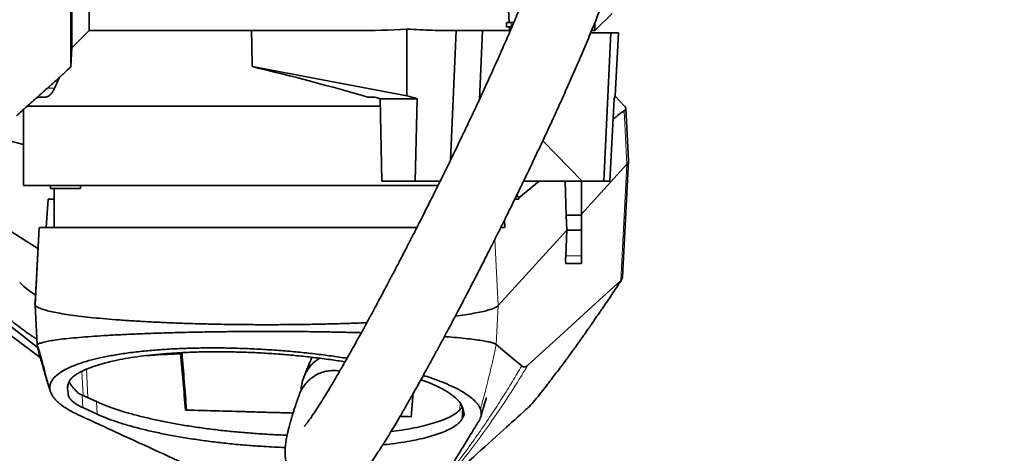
# Model space of a CAD drawing. Header units: millimetres. Extents: x 0 to 14900, y 0 to 10500.
# Tile 42 of 58: x 11061 to 11718, y 5412 to 5702. Entities that reach past the tile are written whole.
import ezdxf

# ---------------------------------------------------------------- set-up
doc = ezdxf.new("R2010")
doc.units = ezdxf.units.MM
doc.header["$LTSCALE"] = 25
doc.styles.add('SLDTEXTSTYLE0', font='TXT', dxfattribs={"width": 0.605})
doc.dimstyles.new('SLDDIMSTYLE1', dxfattribs={"dimtxt": 87.5, "dimasz": 87.5, "dimexe": 0, "dimexo": 0.0625, "dimgap": 21.875, "dimtad": 1, "dimdec": 4, "dimlfac": 25, "dimzin": 12, "dimdsep": 46, "dimtxsty": 'SLDTEXTSTYLE0', "dimsah": 1, "dimcen": 0.09, "dimadec": 1, "dimazin": 3, "dimtfac": 1, "dimtofl": 0, "dimtmove": 0, "dimatfit": 3, "dimfxl": 1, "dimfrac": 2, "dimtolj": 1, "dimtzin": 12, "dimarcsym": 0})

# ---------------------------------------------------------------- blocks, each defined once
blk = doc.blocks.new('_D_7')
at = {"color": 7, "linetype": 'Continuous', "lineweight": 0}
for p, q in [((12304.64, 5821.78), (14452.32, 5821.78)), ((7705.47, 5257.43), (7413.73, 5205.99))]:
    blk.add_line(p, q, dxfattribs=at)
at = {"color": 7, "linetype": 'Continuous', "lineweight": 18}
blk.add_arc((10906.09, 5821.78), 3508.73, 190, 0, dxfattribs=at)
for points in [[(14414.82, 5821.78), (14401.23, 5734.45), (14426.23, 5734.14)], [(7450.66, 5212.5), (7454.65, 5124.2), (7479.21, 5128.85)]]:
    blk.add_solid(points, dxfattribs=at)
at = {"color": 7, "linetype": 'Continuous', "lineweight": 18, "insert": (11078.22, 2427.93), "char_height": 87.5, "attachment_point": 1, "rotation": 5, "style": 'SLDTEXTSTYLE0'}
blk.add_mtext('170°', dxfattribs=at)

msp = doc.modelspace()

# ---------------------------------------------------------------- linework, layer by layer
at = {"color": 7, "linetype": 'Continuous', "lineweight": 35}
for p, q in [((11107.5902605, 5694.2846161), (11107.5902605, 5755.3451282)), ((11095.9818916, 5734.2107894), (11095.9818916, 5682.6762472)), ((11386.1100254, 5732.0697528), (11387.8020177, 5699.7846161)), ((11445.0902605, 5694.2846161), (11456.5862216, 5705.7805772)), ((11386.0902605, 5696.7846161), (11386.0902605, 5699.7846161)), ((11386.0902605, 5699.7846161), (11387.8020177, 5699.7846161)), ((11387.8020177, 5699.7846161), (11390.9415371, 5699.7846161)), ((11445.0902605, 5694.2846161), (11445.0902605, 5699.8309401)), ((11095.9818916, 5682.6762472), (11107.5902605, 5694.2846161)), ((11107.5902605, 5694.2846161), (11286.0594492, 5694.2846161)), ((11319.475076, 5695.2921341), (11319.5195518, 5650.8098764)), ((11352.4843499, 5694.2942561), (11348.5747158, 5607.5868812)), ((11349.9136587, 5694.2846161), (11388.0902605, 5694.2846161)), ((11370.1372886, 5694.2846161), (11367.9739484, 5648.3057651)), ((11389.0902605, 5696.7846161), (11386.0902605, 5696.7846161)), ((11388.0902605, 5694.2846161), (11387.959241, 5696.7846161)), ((11388.6052013, 5694.2846161), (11388.0902605, 5694.2846161)), ((11389.6671721, 5696.7846161), (11389.0902605, 5696.7846161)), ((11442.2049392, 5692.7846161), (11455.6586228, 5692.7846161)), ((11442.8270753, 5694.2846161), (11445.0902605, 5694.2846161)), ((11455.6586228, 5692.7846161), (11451.0160729, 5593.7846161)), ((11460.8560317, 5692.7846161), (11455.6586228, 5692.7846161)), ((11458.5976271, 5650.7722184), (11460.8560317, 5692.7846161)), ((11095.332476, 5670.2846581), (11095.9818916, 5682.6762472)), ((11319.5195518, 5650.8098764), (11216.2428787, 5670.2346932)), ((11072.8136428, 5649.7846161), (11077.8189487, 5649.7846161)), ((11293.5329822, 5649.7846161), (11298.2490105, 5649.7846161)), ((11301.6571543, 5648.7846161), (11326.3487299, 5648.7846161)), ((11302.8980715, 5593.7846161), (11301.6571543, 5648.7846161)), ((11325.1078127, 5593.7846161), (11326.3487299, 5648.7846161)), ((11455.0313861, 5593.7846161), (11457.9005438, 5648.7846161)), ((11465.034848, 5643.6839322), (11458.405192, 5650.822872)), ((11063.5902605, 5641.6135962), (11063.5902605, 5590.7846161)), ((11301.769965, 5643.7846161), (11065.8726092, 5643.7846161)), ((11467.4889979, 5607.4606032), (11465.6470354, 5642.4660055)), ((11054.3200049, 5620.757816), (11063.5902605, 5618.1224057)), ((11410.2173889, 5620.5823224), (11436.5484759, 5593.7846161)), ((11463.4129798, 5529.7543353), (11467.4937223, 5607.3075092)), ((11436.0902605, 5571.6520476), (11466.4635575, 5605.0272146)), ((11325.1078127, 5593.7846161), (11302.8980715, 5593.7846161)), ((11341.8777888, 5593.7846161), (11325.1078127, 5593.7846161)), ((11394.1944654, 5582.594824), (11407.7748584, 5593.7846161)), ((11398.0122999, 5593.7846161), (11436.5484759, 5593.7846161)), ((11425.9627427, 5571.0189911), (11425.1711913, 5593.4668752)), ((11436.0902605, 5593.7846161), (11436.0902605, 5593.4668752)), ((11436.0902605, 5593.4668752), (11436.0902605, 5571.0189911)), ((11436.5484759, 5593.7846161), (11451.0160729, 5593.7846161)), ((11455.0313861, 5593.7846161), (11451.0160729, 5593.7846161)), ((11082.778055, 5590.7846161), (11063.5902605, 5590.7846161)), ((11081.5972677, 5590.7846161), (11081.5972677, 5588.7846161)), ((11101.5972677, 5588.7846161), (11081.5972677, 5588.7846161)), ((11340.4248474, 5590.7846161), (11082.778055, 5590.7846161)), ((11084.0902605, 5588.7846161), (11084.0902605, 5562.7846161)), ((11101.5972677, 5588.7846161), (11101.5972677, 5590.7846161)), ((11080.0232173, 5581.7846161), (11078.8009424, 5562.7846161)), ((11080.0232173, 5581.7846161), (11084.0902605, 5581.7846161)), ((11391.6146658, 5581.7846161), (11394.2283321, 5581.7846161)), ((11392.8419017, 5584.2981724), (11394.1944629, 5582.594822)), ((11384.963639, 5562.7846161), (11384.7864686, 5567.9280463)), ((11426.4135753, 5561.0189911), (11425.9627427, 5571.0189911)), ((11436.0902605, 5571.0189911), (11425.9627427, 5571.0189911)), ((11436.0902605, 5571.0189911), (11436.0902605, 5561.0189911)), ((11074.096258, 5562.7911743), (11071.374191, 5510.9507446)), ((11071.3888846, 5512.6486322), (11074.0227117, 5562.7846926)), ((11380.5747428, 5510.6497906), (11426.4135753, 5561.0189911)), ((11382.2308638, 5562.7846161), (11384.963639, 5562.7846161)), ((11425.5809778, 5543.9356959), (11426.4135753, 5561.0189911)), ((11436.0902605, 5561.0189911), (11426.4135753, 5561.0189911)), ((11436.0902605, 5561.0189911), (11436.0902605, 5543.9356959)), ((11436.0902605, 5543.9356959), (11436.0902605, 5538.7846161)), ((11436.0902605, 5538.7846161), (11425.7274846, 5538.7846161)), ((11071.4129241, 5510.8969545), (11072.8042152, 5484.4093195)), ((11450.011182, 5508.6617256), (11451.9377155, 5511.5591375)), ((11048.7517157, 5501.8119927), (11072.7889894, 5482.7752401)), ((11048.0902085, 5496.0168488), (11074.8808787, 5475.9644813)), ((11168.5794256, 5478.4178003), (11168.6410361, 5479.1357493)), ((11168.5794269, 5478.4178124), (11169.4649431, 5478.8226032)), ((11080.1063546, 5457.996751), (11080.1551316, 5457.8428253)), ((11333.5234516, 5459.3655464), (11328.8550774, 5461.0192391)), ((11082.1104093, 5451.9385156), (11082.16899, 5451.7689583)), ((11102.9205117, 5450.8538876), (11100.2213759, 5452.2027748)), ((11112.4299379, 5446.4745224), (11102.9205117, 5450.8538876)), ((11323.8397024, 5452.0677106), (11322.4667326, 5436.3471025)), ((11103.3609151, 5442.4556765), (11112.8115317, 5438.1033947)), ((11401.0807027, 5442.9735458), (11402.0568342, 5444.0482659)), ((11171.7886043, 5440.8451445), (11172.4696629, 5440.8442634)), ((11322.4667326, 5436.3471025), (11314.9601178, 5436.600485)), ((11356.1851378, 5434.6243274), (11356.9799532, 5435.8814987))]:
    msp.add_line(p, q, dxfattribs=at)
at = {"color": 8, "linetype": 'Continuous', "lineweight": 18}
for p, q in [((11389.0902605, 5699.7846161), (11389.0902605, 5696.7846161)), ((11079.6641712, 5655.8572267), (11084.4475176, 5655.8572267)), ((11466.4635575, 5605.0272146), (11464.597571, 5640.6205106)), ((11462.3891455, 5527.3680503), (11466.4635575, 5605.0272146)), ((11436.0902605, 5593.4668752), (11425.1711913, 5593.4668752)), ((11380.574743, 5510.6497907), (11378.2577954, 5554.8469092)), ((11436.0902605, 5543.9356959), (11425.5809778, 5543.9356959)), ((11450.7099173, 5509.6562046), (11462.3891455, 5527.3680503)), ((11451.9377155, 5511.5591375), (11462.5536126, 5527.524926)), ((11379.2069711, 5484.5797689), (11380.5747428, 5510.6497906)), ((11072.8748541, 5484.3460818), (11072.871409, 5484.4116989)), ((11106.6052791, 5449.1569459), (11105.7403808, 5468.1951619)), ((11103.3917729, 5450.6368582), (11102.548263, 5466.7226971)), ((11093.2176974, 5457.3627037), (11093.5458974, 5451.1041393)), ((11103.3609151, 5442.4556765), (11102.9205117, 5450.8538876)), ((11112.8115317, 5438.1033947), (11112.4299379, 5446.4745224)), ((11355.1680038, 5445.4611549), (11354.9043057, 5440.9230733)), ((11356.1851378, 5434.6243274), (11356.5999588, 5442.5765378)), ((11357.2279417, 5440.571047), (11356.9799532, 5435.8814987))]:
    msp.add_line(p, q, dxfattribs=at)
at = {"color": 7, "linetype": 'Continuous', "lineweight": 35, "flags": 128}
for points in [[(11216.2428787, 5670.2346932), (11216.0481857, 5684.8298223), (11215.92186, 5694.2846161)], [(11053.6855877, 5561.2744341), (11064.1204382, 5554.6254858), (11073.2872333, 5548.7845373)], [(11400.3096079, 5470.7252661), (11424.2020349, 5492.5252847), (11443.2955945, 5509.9467485), (11462.3891455, 5527.3680503)], [(11379.2069711, 5484.579769), (11384.8960958, 5479.8211863), (11390.5409217, 5475.1020238), (11396.1856449, 5470.3812543)]]:
    msp.add_lwpolyline(points, dxfattribs=at)
at = {"color": 7, "linetype": 'Continuous', "lineweight": 18}
for radius in [3200, 1067]:
    msp.add_arc((10906.0902605, 5821.7846161), radius, 190, 170, dxfattribs=at)
at = {"color": 7, "linetype": 'Continuous', "lineweight": 35}
for centre, major_axis, ratio, start_param, end_param in [((11270.5383815, 5821.7846161), (267.7211703, -9.5443731), 0.4749055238, 4.7873168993, 4.913114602), ((11224.0052261, 5649.4035972), (164.4426199, -40.2773332), 0.1088970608, 1.1610859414, 1.6446671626), ((11226.0902605, 5567.2895854), (0, 190.9197555), 0.8374614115, 1.0424020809, 1.0884040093), ((11228.3154619, 5648.1240237), (175.497327, -42.9849897), 0.1088970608, 1.1664848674, 1.1877493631), ((11223.1379718, 5649.6610578), (232.8412946, -57.030388), 0.1088970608, 1.1383987, 1.1708495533), ((11226.4037647, 5649.6610578), (232.8992772, 6.4403518), 0.2665520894, 6.1657688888, 6.1976162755), ((11228.5958509, 5584.4087529), (-141.9949519, 142.6741424), 0.7601357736, 4.1171616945, 4.1209355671), ((11425.7134905, 5592.7846161), (-0.2725001, 5.9999546), 0.0856380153, 1.3994588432, 1.4529505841), ((11226.0902605, 8961.3406792), (-248.2312782, 5546.5276411), 0.0038327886, 4.057027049, 4.0572112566), ((11426.0854289, 5544.7846161), (0.3600348, 5.9999374), 0.0761305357, 1.7173276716, 3.1461609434), ((11229.5082059, 4297.1964141), (-130.7667038, 1909.878231), 0.0138278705, 5.3534521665, 5.3785184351), ((11229.5082059, 6253.171596), (131.1816432, 1276.6558263), 0.0190063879, 4.0626359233, 4.0629907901), ((11229.5082059, 5438.5262443), (133.4068762, -3.8455683), 0.0055832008, 1.4648769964, 2.0127416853), ((11229.5082059, 5438.5262443), (133.4068762, -3.8455683), 0.0055832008, 0.7995679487, 0.8749375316)]:
    msp.add_ellipse(centre, major_axis=major_axis, ratio=ratio, start_param=start_param, end_param=end_param, dxfattribs=at)
for points, knots in [([(11095.332476, 5670.2846581), (11095.3324559, 5670.3843716), (11095.3324157, 5670.5844922), (11095.3325259, 5672.2242092), (11095.3324434, 5674.8720009), (11095.3324656, 5678.5988845), (11095.3325238, 5683.3070332), (11095.3324106, 5688.965374), (11095.3325096, 5695.6436664), (11095.3324841, 5703.2196856), (11095.3324252, 5711.5832612), (11095.3325331, 5720.7002093), (11095.3324366, 5730.6482618), (11095.3324708, 5741.2324665), (11095.332519, 5752.3063563), (11095.3324075, 5763.8309376), (11095.3325135, 5775.9094949), (11095.3324948, 5786.9362487), (11095.3324313, 5796.6481453), (11095.3324744, 5804.9437954), (11095.3325064, 5813.3338066), (11095.3324837, 5818.9647705), (11095.3324724, 5821.7846155)], [0, 0, 0, 0, 0.0527197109, 0.1058061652, 0.1600460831, 0.2146846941, 0.2673976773, 0.3204752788, 0.3747060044, 0.4293350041, 0.4821035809, 0.53523987, 0.5895329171, 0.6442259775, 0.6969391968, 0.7500170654, 0.8042481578, 0.8588774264, 0.8938872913, 0.9290039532, 0.9644469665, 1, 1, 1, 1]), ([(11403.3834319, 5730.4671113), (11402.9706493, 5729.3730599), (11401.1362427, 5724.5110931), (11397.6788267, 5715.9305626), (11393.0679973, 5704.7295436), (11388.3428426, 5693.6232218), (11383.1990565, 5681.8116593), (11377.7095371, 5669.4987096), (11371.9638542, 5656.8817995), (11366.4666478, 5645.0225263), (11361.2838762, 5634.0064991), (11356.4668007, 5623.8956745), (11352.0542478, 5614.733446), (11348.0624734, 5606.5215197), (11343.7872027, 5597.7963279), (11339.1891575, 5588.4968814), (11334.2452983, 5578.5980244), (11329.6445464, 5569.4699876), (11326.0539613, 5562.4052734), (11323.3921368, 5557.1980024), (11321.5752233, 5553.6559972), (11319.8679056, 5550.3385877), (11318.2975812, 5547.2967792), (11316.884909, 5544.5680409), (11315.5183685, 5541.9349657), (11313.9646444, 5538.9488222), (11312.0410595, 5535.2638257), (11309.6986888, 5530.7950584), (11306.9898014, 5525.6523864), (11303.9276417, 5519.8723128), (11299.8211132, 5512.1721094), (11294.9100965, 5503.0541306), (11289.4583479, 5493.0646997), (11284.3802093, 5483.8877343), (11279.6890828, 5475.534479), (11275.3870843, 5467.9949204), (11271.4770703, 5461.260197), (11267.7940082, 5455.0371793), (11264.4003175, 5449.4351158), (11261.3164585, 5444.4925243), (11259.225236, 5441.2558541), (11257.8626831, 5439.2007638), (11257.0083214, 5437.9310343), (11256.0888391, 5436.588558), (11255.1096769, 5435.1910953), (11254.1908021, 5433.916633), (11253.4308525, 5432.8943492), (11252.8672107, 5432.1573173), (11252.4396044, 5431.6117957), (11252.0695114, 5431.14984), (11251.7124867, 5430.7168781), (11251.4047746, 5430.3516167), (11251.1325081, 5430.053266), (11251.1716217, 5430.0847165), (11251.1845594, 5430.0951195)], [0, 0, 0, 0, 0.0082048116, 0.0364621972, 0.0651221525, 0.0938184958, 0.1222230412, 0.1571678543, 0.1907566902, 0.2226342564, 0.2525160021, 0.2801785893, 0.3054510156, 0.3282055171, 0.3485618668, 0.3786640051, 0.4069045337, 0.4332075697, 0.4575214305, 0.4685530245, 0.4789886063, 0.4888217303, 0.4980146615, 0.506135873, 0.5132882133, 0.5217295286, 0.5331696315, 0.546845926, 0.5627281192, 0.5807750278, 0.6009322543, 0.6357234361, 0.6689931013, 0.7005973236, 0.7305398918, 0.7588404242, 0.7855325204, 0.8105445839, 0.837530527, 0.8622950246, 0.8856903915, 0.8934960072, 0.9017071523, 0.9115273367, 0.9230026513, 0.9352438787, 0.9454619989, 0.9537492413, 0.9603271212, 0.9670796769, 0.9755278, 0.9847956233, 0.9949708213, 1, 1, 1, 1]), ([(11247.3551288, 5450.2121704), (11247.2377068, 5449.8805575), (11246.6700301, 5448.277375), (11245.7622491, 5445.5667472), (11244.6860096, 5442.2807711), (11243.8696553, 5439.6952174), (11243.263122, 5437.7238363), (11242.8270864, 5436.27656), (11242.4798512, 5435.1024264), (11242.1973754, 5434.1319696), (11241.8586049, 5432.9511142), (11241.4340095, 5431.4356812), (11240.8903288, 5429.4185289), (11240.2976913, 5427.0980223), (11239.6467478, 5424.3009687), (11239.148694, 5421.8166295), (11238.7858164, 5419.6241425), (11238.5424169, 5417.8096269), (11238.3633829, 5415.976781), (11238.2632034, 5414.1782977), (11238.2433127, 5412.5354624), (11238.288722, 5411.0676185), (11238.3854957, 5409.6840737), (11238.5784674, 5407.9940714), (11238.9448713, 5405.9177373), (11239.5310179, 5403.6527267), (11240.280625, 5401.5198661), (11241.0858334, 5399.6877653), (11242.0183645, 5397.9106814), (11243.2159856, 5395.9933842), (11244.811828, 5393.8967411), (11247.0023647, 5391.5841147), (11249.7402183, 5389.347478), (11253.2256764, 5387.2840776), (11256.9071651, 5385.8266626), (11260.5308729, 5384.9824604), (11263.8611585, 5384.6779919), (11266.8031635, 5384.7531956), (11269.7151028, 5385.1338315), (11272.9076922, 5385.9250568), (11276.0329471, 5387.123938), (11279.0315177, 5388.6885929), (11281.5889136, 5390.3901869), (11283.5044412, 5391.9173397), (11284.9512924, 5393.1960954), (11286.469117, 5394.6579547), (11288.0178888, 5396.2844099), (11289.5764541, 5398.0474065), (11291.0749668, 5399.8547832), (11292.3357645, 5401.4534927), (11293.2991452, 5402.7163393), (11294.0366384, 5403.7037401), (11294.7560648, 5404.6833076), (11295.5939771, 5405.8441221), (11296.7968577, 5407.5438714), (11298.2611572, 5409.6685365), (11299.8350488, 5412.0163973), (11301.190252, 5414.0797053), (11302.3961372, 5415.9441338), (11303.5732559, 5417.7885377), (11305.2242379, 5420.4078147), (11307.5125197, 5424.1041013), (11310.6248835, 5429.2438396), (11314.2129748, 5435.2941064), (11318.2415602, 5442.2195785), (11322.6543339, 5449.9392213), (11327.4174401, 5458.4046884), (11331.9018338, 5466.491786), (11336.0176701, 5473.9987199), (11339.6879563, 5480.7515175), (11343.4223012, 5487.6807293), (11347.048005, 5494.4628871), (11350.383735, 5500.7479508), (11353.2781399, 5506.2356061), (11355.7304698, 5510.9092301), (11357.7449644, 5514.7646156), (11359.3980753, 5517.9392685), (11360.8769023, 5520.7870363), (11362.574454, 5524.0645199), (11364.6259737, 5528.0392555), (11366.963131, 5532.5867808), (11369.3132938, 5537.1793795), (11371.6733007, 5541.8109704), (11374.0330068, 5546.46208), (11376.5609324, 5551.4665676), (11379.3917626, 5557.0976265), (11382.7004548, 5563.7171333), (11386.4817009, 5571.3332655), (11390.6389941, 5579.7727335), (11395.1420889, 5588.9949533), (11399.9552935, 5598.9496071), (11405.1225784, 5609.7577345), (11410.6074989, 5621.3806932), (11416.3632301, 5633.7620434), (11422.0323733, 5646.172134), (11427.5421881, 5658.4657244), (11432.8220058, 5670.4960117), (11438.0910172, 5682.7950561), (11443.2608975, 5695.2752647), (11447.3527049, 5705.4194127), (11449.6234044, 5711.4318996), (11450.2934522, 5713.2060901)], [0, 0, 0, 0, 0.0042899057, 0.0207395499, 0.0351680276, 0.0475376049, 0.0554763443, 0.0622320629, 0.0678025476, 0.0722253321, 0.0764239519, 0.0851653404, 0.0945589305, 0.1067371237, 0.120282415, 0.1351896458, 0.1438035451, 0.1522019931, 0.1603951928, 0.1683045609, 0.1752277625, 0.1810152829, 0.1856905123, 0.1904391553, 0.1960281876, 0.2023596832, 0.2080565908, 0.2126868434, 0.2164587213, 0.2207925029, 0.2259092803, 0.231616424, 0.2390624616, 0.2465530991, 0.2539482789, 0.2609972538, 0.267505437, 0.2734115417, 0.2798839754, 0.2873513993, 0.2958067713, 0.3027839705, 0.3099999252, 0.3171271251, 0.3244870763, 0.3325843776, 0.3414289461, 0.351031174, 0.3602347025, 0.3679122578, 0.3728788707, 0.3769096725, 0.3808706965, 0.3857943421, 0.3916902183, 0.4017034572, 0.410311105, 0.4170747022, 0.4230725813, 0.4290107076, 0.434983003, 0.4477668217, 0.4622177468, 0.4784146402, 0.4959555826, 0.5144178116, 0.5338264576, 0.5541963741, 0.5680262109, 0.5822658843, 0.5969112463, 0.6110600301, 0.623684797, 0.6347442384, 0.6437104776, 0.6512391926, 0.6573168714, 0.6621987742, 0.6677673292, 0.6762742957, 0.6850711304, 0.6937771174, 0.7023885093, 0.7112607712, 0.7199372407, 0.7303733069, 0.7425588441, 0.7564751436, 0.7720916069, 0.7884055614, 0.8061470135, 0.8252404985, 0.845586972, 0.8670597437, 0.8894997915, 0.9093566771, 0.9296373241, 0.950187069, 0.9708359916, 0.991394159, 1, 1, 1, 1]), ([(11349.9136587, 5694.3046753), (11348.1374839, 5694.3052533), (11343.7268366, 5694.3066886), (11336.4594978, 5694.5058562), (11328.1498668, 5694.8348543), (11322.43734, 5695.1291242), (11319.5282414, 5695.2892084), (11319.475076, 5695.2921341)], [0, 0, 0, 0, 0.1819689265, 0.4518703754, 0.7231808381, 0.9949409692, 1, 1, 1, 1]), ([(11058.9378578, 5637.4741658), (11061.2702466, 5639.5525657), (11065.939242, 5643.7131239), (11072.795308, 5649.7666511), (11079.2950101, 5655.5163991), (11085.2319169, 5660.8313491), (11090.5995326, 5665.7249443), (11093.9163479, 5668.9226327), (11095.4906136, 5670.4403571)], [0, 0, 0, 0, 0.1903876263, 0.3811195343, 0.5573846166, 0.7192356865, 0.866740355, 1, 1, 1, 1]), ([(11084.4475176, 5655.8572267), (11084.273536, 5655.4815089), (11083.9242095, 5654.7271291), (11083.3369253, 5653.7184602), (11082.7083606, 5652.8022881), (11081.8336271, 5651.7457853), (11080.9153092, 5650.923524), (11079.9789029, 5650.3408716), (11079.2518297, 5650.0200231), (11078.5280478, 5649.8190541), (11078.0492034, 5649.7993308), (11077.8189487, 5649.7898467)], [0, 0, 0, 0, 0.0979054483, 0.1965780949, 0.2975303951, 0.399211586, 0.5960528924, 0.6957614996, 0.7967011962, 0.9022427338, 1, 1, 1, 1]), ([(11457.1743796, 5634.8644921), (11457.3064351, 5634.9867811), (11458.6007181, 5636.1853421), (11461.0605478, 5638.3960657), (11463.4186247, 5639.8785979), (11464.5976068, 5640.6198286)], [0, 0, 0, 0, 0.0537597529, 0.5269024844, 1, 1, 1, 1]), ([(11464.5964168, 5640.6211422), (11464.921411, 5640.8799339), (11465.572178, 5641.3981373), (11465.7071239, 5642.5174076), (11465.5282753, 5643.2171063), (11465.1024286, 5643.5899705), (11465.0155383, 5643.6660501)], [0, 0, 0, 0, 0.3095736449, 0.619889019, 0.9224417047, 1, 1, 1, 1]), ([(11466.4624297, 5605.0272228), (11466.7437138, 5605.4049976), (11467.3062857, 5606.1605519), (11467.6106376, 5606.9775794), (11467.4594422, 5607.4152887), (11467.4389905, 5607.4744961)], [0, 0, 0, 0, 0.4637271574, 0.9274601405, 1, 1, 1, 1]), ([(11074.2398246, 5562.7846161), (11074.4327392, 5562.7846161), (11074.9293242, 5562.7846161), (11077.2147566, 5562.7846161), (11080.7967416, 5562.7846161), (11085.4436032, 5562.7846161), (11090.9232888, 5562.7846161), (11097.4466073, 5562.7846161), (11104.2814066, 5562.7846161), (11111.1068324, 5562.7846161), (11117.6374, 5562.7846161), (11125.0685256, 5562.7846161), (11133.4488089, 5562.7846161), (11143.1572129, 5562.7846161), (11153.740292, 5562.7846161), (11165.2402817, 5562.7846161), (11177.299467, 5562.7846161), (11189.6734802, 5562.7846161), (11202.230239, 5562.7846161), (11214.8593401, 5562.7846161), (11227.7076117, 5562.7846161), (11240.5013822, 5562.7846161), (11253.1301255, 5562.7846161), (11265.4937618, 5562.7846161), (11277.7129724, 5562.7846161), (11289.5397059, 5562.7846161), (11300.8899466, 5562.7846161), (11311.6351808, 5562.7846161), (11320.1404541, 5562.7846161), (11324.7716488, 5562.7846161), (11326.2411526, 5562.7846161)], [0, 0, 0, 0, 0.0268823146, 0.0691982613, 0.1118813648, 0.1498736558, 0.1878658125, 0.2264088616, 0.2655181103, 0.2937223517, 0.3222110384, 0.3506995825, 0.3845497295, 0.4184000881, 0.455890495, 0.4933800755, 0.5314147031, 0.5700150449, 0.6070977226, 0.644438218, 0.6821827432, 0.7204845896, 0.7574436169, 0.7946579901, 0.832268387, 0.8704250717, 0.907474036, 0.9447794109, 0.9824781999, 1, 1, 1, 1]), ([(11451.9957343, 5511.5185384), (11453.9529911, 5514.4070895), (11457.5985614, 5519.7872809), (11461.1053516, 5525.237747), (11462.7293942, 5527.7619324)], [0, 0, 0, 0, 0.536886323, 1, 1, 1, 1]), ([(11462.3891455, 5527.3680503), (11462.4041177, 5527.381807), (11462.4340623, 5527.4093204), (11462.4894297, 5527.4616085), (11462.5284964, 5527.5001485), (11462.5536126, 5527.524926)], [0, 0, 0, 0, 0.2631322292, 0.5262644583, 1, 1, 1, 1]), ([(11462.5536126, 5527.524926), (11462.7335884, 5527.7402455), (11463.0937094, 5528.1710869), (11463.3655076, 5528.9197154), (11463.385932, 5529.4991636), (11463.3949599, 5529.7552878)], [0, 0, 0, 0, 0.357929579, 0.7161959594, 1, 1, 1, 1]), ([(11031.7560135, 5523.7846869), (11033.2518626, 5522.1134563), (11036.4876325, 5518.4983074), (11041.4310488, 5513.4326014), (11046.343156, 5508.6765557), (11050.7822648, 5504.6416839), (11054.7371427, 5501.2446641), (11058.2020885, 5498.420762), (11061.1709739, 5496.1122761), (11063.7344881, 5494.198911), (11065.825192, 5492.6939293), (11067.4498658, 5491.558287), (11068.8727627, 5490.5845346), (11070.5574853, 5489.4534779), (11071.8929446, 5488.5953898), (11072.678245, 5488.0908017)], [0, 0, 0, 0, 0.1184529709, 0.256233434, 0.3794446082, 0.4887586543, 0.5847086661, 0.6677099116, 0.7380795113, 0.7960520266, 0.8485912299, 0.8844109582, 0.9090362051, 0.9465098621, 1, 1, 1, 1]), ([(11061.1181814, 5526.0022748), (11062.3225197, 5524.8782561), (11064.7324118, 5522.6290844), (11068.3196841, 5519.8751356), (11070.8503079, 5518.2661101), (11071.6570442, 5517.7531696)], [0, 0, 0, 0, 0.4049474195, 0.8103034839, 1, 1, 1, 1]), ([(11071.3915772, 5512.6486172), (11071.2200597, 5512.3605906), (11070.9457248, 5511.8999048), (11071.216903, 5511.4394199), (11071.3185371, 5511.266836)], [0, 0, 0, 0, 0.6252125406, 1, 1, 1, 1]), ([(11071.4818437, 5510.896422), (11071.5076966, 5510.8282822), (11071.671765, 5510.3958513), (11072.9040733, 5509.604339), (11075.2129581, 5508.5305696), (11078.5321258, 5507.4770909), (11082.7383003, 5506.4500115), (11087.8451445, 5505.4562413), (11093.8024196, 5504.5015324), (11100.5706108, 5503.5914675), (11108.1079554, 5502.7315856), (11116.3732322, 5501.9274735), (11125.3231995, 5501.1848654), (11134.8940066, 5500.5076502), (11145.0234654, 5499.8995468), (11155.649904, 5499.3642586), (11166.7113012, 5498.9055244), (11178.1432934, 5498.5271575), (11189.8703135, 5498.2305541), (11201.81906, 5498.0170132), (11213.9168051, 5497.8878301), (11226.0902093, 5497.844346), (11238.2639207, 5497.8877965), (11250.3607438, 5498.0171475), (11262.3128714, 5498.2300505), (11274.0272868, 5498.529038), (11284.2428508, 5498.8578378), (11290.3559351, 5499.1203873), (11292.8085234, 5499.225723)], [0, 0, 0, 0, 0.0075431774, 0.047870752, 0.0881953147, 0.1285132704, 0.1688233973, 0.2091244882, 0.2494156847, 0.2896965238, 0.3299644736, 0.3702194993, 0.4104617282, 0.4506917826, 0.490910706, 0.5311174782, 0.5713135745, 0.6115006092, 0.6516805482, 0.6918556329, 0.7320259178, 0.7721938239, 0.81236173, 0.8525320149, 0.8927070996, 0.9328870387, 0.9730740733, 1, 1, 1, 1]), ([(11351.9159015, 5503.6582242), (11354.0759371, 5503.9388574), (11358.5452335, 5504.5195112), (11364.3249969, 5505.4569285), (11369.4267843, 5506.4466312), (11373.6150575, 5507.4670943), (11376.8840729, 5508.5101367), (11379.3126122, 5509.5724197), (11380.1512765, 5510.2906779), (11380.5706246, 5510.6498207)], [0, 0, 0, 0, 0.1355678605, 0.2805013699, 0.4254704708, 0.5690676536, 0.7126924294, 0.8563407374, 1, 1, 1, 1]), ([(11448.3796635, 5506.3629386), (11449.1429406, 5507.4018302), (11449.939467, 5508.4859773), (11450.6790451, 5509.6093132), (11450.7099173, 5509.6562046)], [0, 0, 0, 0, 0.9582570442, 1, 1, 1, 1]), ([(11402.0878607, 5444.0223943), (11403.4179243, 5445.5932052), (11406.031588, 5448.6799532), (11409.8293465, 5453.3999316), (11413.3463131, 5457.8693261), (11416.4907119, 5461.946002), (11419.4717086, 5465.86118), (11422.3391846, 5469.6714034), (11425.0636489, 5473.336389), (11427.26318, 5476.3270402), (11429.2794695, 5479.0914123), (11431.2268294, 5481.7817763), (11433.3517341, 5484.7415695), (11435.5464057, 5487.8258897), (11437.6741638, 5490.84188), (11439.398574, 5493.3061733), (11440.7370806, 5495.2276134), (11441.8215396, 5496.7873866), (11443.1670891, 5498.7280249), (11444.7362765, 5500.9969994), (11446.5446681, 5503.6165498), (11447.796056, 5505.4244918), (11448.4715142, 5506.4003597)], [0, 0, 0, 0, 0.0775844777, 0.1524586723, 0.2158788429, 0.2705518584, 0.3205812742, 0.3794112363, 0.4308795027, 0.4777183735, 0.5132378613, 0.5524126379, 0.5952390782, 0.6417070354, 0.6849680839, 0.7258949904, 0.7461093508, 0.7760614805, 0.8162872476, 0.8669707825, 0.9281951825, 1, 1, 1, 1]), ([(11072.9408907, 5484.4172592), (11073.0392896, 5484.5524026), (11073.3357088, 5484.9595121), (11075.0543405, 5485.6338924), (11078.0059826, 5486.4277825), (11082.0879207, 5487.1990813), (11087.1938494, 5487.9635817), (11093.4016507, 5488.6746893), (11100.5746462, 5489.3541811), (11108.6196513, 5489.9998208), (11117.4684115, 5490.5936508), (11127.2413309, 5491.1414126), (11137.6703807, 5491.6495504), (11148.658876, 5492.073805), (11160.094013, 5492.4476588), (11172.1490396, 5492.7642008), (11184.5248615, 5493.010415), (11197.0997258, 5493.1942494), (11209.744278, 5493.3119261), (11222.6428619, 5493.360207), (11234.3260941, 5493.3411197), (11244.6969046, 5493.2977208), (11254.2205117, 5493.2102237), (11264.2076624, 5493.0599583), (11274.6962488, 5492.8791423), (11283.0520135, 5492.6862363), (11287.7903517, 5492.5486111), (11289.1393156, 5492.5094303)], [0, 0, 0, 0, 0.0224140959, 0.0675207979, 0.1129575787, 0.1567758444, 0.200905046, 0.2460110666, 0.291454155, 0.3349035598, 0.3789935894, 0.4234104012, 0.4684942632, 0.5114382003, 0.5546896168, 0.5984239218, 0.6428170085, 0.6851934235, 0.7278699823, 0.770857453, 0.8145917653, 0.8448383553, 0.8751930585, 0.9111245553, 0.9472380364, 0.984979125, 1, 1, 1, 1]), ([(11344.6118907, 5489.9149864), (11344.9071607, 5489.8937933), (11348.0456293, 5489.6685292), (11353.2809128, 5489.1970853), (11360.1336959, 5488.5224964), (11365.9496134, 5487.8224534), (11370.7914999, 5487.073229), (11374.6576684, 5486.322144), (11377.0777732, 5485.6124347), (11378.524554, 5485.0451559), (11378.9793116, 5484.7350255), (11379.2069711, 5484.5797689)], [0, 0, 0, 0, 0.0141073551, 0.1499491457, 0.2877029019, 0.422877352, 0.5589897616, 0.6965276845, 0.836006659, 0.9179021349, 1, 1, 1, 1]), ([(11072.7077425, 5484.54446), (11072.9483075, 5483.8034322), (11073.4135358, 5482.3703592), (11074.1257053, 5480.1530792), (11074.7945881, 5478.0153098), (11075.4092778, 5475.9720597), (11075.9581033, 5474.0482476), (11076.4313796, 5472.2714617), (11076.8336463, 5470.6407218), (11077.3223577, 5468.4109536), (11078.0511476, 5465.3123938), (11079.2341117, 5460.9124026), (11080.1577516, 5457.8611677), (11080.6294655, 5456.3028659)], [0, 0, 0, 0, 0.0689871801, 0.1334142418, 0.1938788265, 0.2511819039, 0.3062365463, 0.360457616, 0.4155968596, 0.4734418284, 0.6388541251, 0.8155585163, 1, 1, 1, 1]), ([(11081.5475979, 5453.3691905), (11081.0444507, 5454.9751512), (11080.1132289, 5457.9474533), (11078.8220169, 5462.2228892), (11077.6513743, 5466.172071), (11076.6255713, 5469.7257861), (11075.7034012, 5472.9929521), (11074.8472787, 5476.0766539), (11073.9154337, 5479.4957179), (11073.2792657, 5481.9098152), (11072.9339703, 5483.2201242)], [0, 0, 0, 0, 0.1625002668, 0.3007544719, 0.4312229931, 0.5602027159, 0.6578711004, 0.7589842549, 0.8691829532, 1, 1, 1, 1]), ([(11081.5475979, 5453.3691905), (11081.3616546, 5454.354605), (11080.9885249, 5456.3320218), (11081.7749423, 5459.2474189), (11083.5926868, 5462.1146087), (11086.5487453, 5464.8653024), (11090.5483313, 5467.4713603), (11095.604462, 5469.9253606), (11101.7578914, 5472.2436521), (11108.8637023, 5474.339372), (11116.7605095, 5476.1975079), (11125.4005189, 5477.8207057), (11134.9585085, 5479.2373934), (11145.0872935, 5480.3852778), (11155.5772428, 5481.2594478), (11166.3089559, 5481.8816254), (11177.5926311, 5482.2655043), (11189.0889951, 5482.3982004), (11200.6357103, 5482.2865183), (11212.1521751, 5481.9519125), (11223.8304175, 5481.3839083), (11235.4708817, 5480.5934998), (11246.9097557, 5479.5985985), (11258.1400988, 5478.4010979), (11269.1116409, 5477.0291432), (11276.1566604, 5475.9608962), (11279.6211428, 5475.4355715)], [0, 0, 0, 0, 0.0435698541, 0.0874309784, 0.1322229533, 0.1773442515, 0.2209155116, 0.2648023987, 0.309701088, 0.3549616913, 0.3971307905, 0.4396185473, 0.4831329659, 0.5270139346, 0.5671983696, 0.6073818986, 0.6481832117, 0.6896293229, 0.7283102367, 0.7669909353, 0.8065249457, 0.8460602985, 0.8844639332, 0.9228679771, 0.9620692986, 1, 1, 1, 1]), ([(11278.2585844, 5473.0480014), (11275.0508572, 5473.552398), (11268.1509106, 5474.6373749), (11257.3897814, 5476.004307), (11246.2260055, 5477.2029205), (11235.1029081, 5478.1687896), (11223.7737816, 5478.92479), (11212.5968153, 5479.4437807), (11201.7779474, 5479.7299516), (11191.279194, 5479.803263), (11180.9137817, 5479.6607671), (11170.8877423, 5479.3043191), (11161.3625054, 5478.745542), (11152.2938592, 5477.9944616), (11143.6379626, 5477.0422989), (11135.4621338, 5475.8941495), (11127.8969536, 5474.5669742), (11120.9168776, 5473.0602525), (11114.5803387, 5471.37903), (11109.430213, 5469.6942437), (11105.3292401, 5468.072974), (11102.0849574, 5466.547066), (11099.2382731, 5464.9533684), (11097.7152575, 5463.8371804), (11096.9537452, 5463.2790831)], [0, 0, 0, 0, 0.0457233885, 0.0983527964, 0.1464897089, 0.1946255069, 0.2442882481, 0.2939501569, 0.3400671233, 0.3861838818, 0.4336666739, 0.4811499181, 0.5268838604, 0.572618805, 0.6196172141, 0.6666170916, 0.7135680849, 0.7605205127, 0.8087124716, 0.8569057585, 0.8924395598, 0.9279736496, 0.9639866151, 1, 1, 1, 1]), ([(11168.5794267, 5478.4178122), (11168.3636819, 5478.4091508), (11164.8858544, 5478.2695273), (11158.3086015, 5477.9708264), (11151.0386616, 5477.5932239), (11147.1421693, 5477.3403292), (11146.1286968, 5477.2745516)], [0, 0, 0, 0, 0.0274184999, 0.4419889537, 0.8548620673, 1, 1, 1, 1]), ([(11171.7886043, 5440.8451445), (11171.2585661, 5447.0597101), (11170.1903238, 5459.5845845), (11169.1191219, 5472.1081586), (11168.5794267, 5478.4178122)], [0, 0, 0, 0, 0.4961778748, 1, 1, 1, 1]), ([(11248.838245, 5453.4666281), (11248.9589628, 5455.0003598), (11249.2074309, 5458.1571727), (11250.5672247, 5462.6955203), (11252.6428296, 5467.0004328), (11255.37647, 5470.7064787), (11258.309862, 5473.6110236), (11260.4486952, 5474.9085643), (11261.3475501, 5475.453862)], [0, 0, 0, 0, 0.1736781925, 0.3574742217, 0.5328234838, 0.7138229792, 0.8797327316, 1, 1, 1, 1]), ([(11256.2253171, 5476.0957965), (11256.1261239, 5475.8702182), (11255.6855917, 5474.8683905), (11254.8740249, 5472.9744949), (11253.7428206, 5470.2892571), (11252.4942674, 5467.2355505), (11251.4957768, 5464.7469894), (11250.9297676, 5463.2704993), (11250.8035401, 5462.9412224)], [0, 0, 0, 0, 0.0514397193, 0.2284517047, 0.4326481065, 0.6646959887, 0.9252227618, 1, 1, 1, 1]), ([(11396.1856449, 5470.3812543), (11396.5978635, 5470.1122106), (11397.4616829, 5469.5484193), (11398.8358437, 5469.6231075), (11399.8180065, 5470.3576207), (11400.3096079, 5470.7252661)], [0, 0, 0, 0, 0.3131461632, 0.6562094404, 1, 1, 1, 1]), ([(11096.9537452, 5463.2790831), (11096.7028843, 5463.0451028), (11095.697087, 5462.106986), (11094.1570403, 5460.1707041), (11093.0742682, 5457.660115), (11093.0921113, 5454.5331868), (11093.371098, 5452.4250158), (11093.5458974, 5451.1041393)], [0, 0, 0, 0, 0.0613950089, 0.2461560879, 0.4948379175, 0.6834902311, 1, 1, 1, 1]), ([(11274.6582228, 5466.7595239), (11274.2863527, 5466.8510881), (11272.564297, 5467.2751038), (11269.4601528, 5467.3023237), (11265.4659716, 5466.8277014), (11261.6906376, 5465.6575181), (11258.1281825, 5463.8703878), (11254.8922947, 5461.5123971), (11252.0025428, 5458.6062336), (11249.6040281, 5455.1875323), (11248.051309, 5452.3316705), (11247.5299272, 5450.5756287), (11247.4163065, 5450.1929482)], [0, 0, 0, 0, 0.0330624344, 0.1531054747, 0.2650863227, 0.38031866, 0.4924523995, 0.6076247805, 0.7238820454, 0.8431789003, 0.9658251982, 1, 1, 1, 1]), ([(11330.5010553, 5463.9872221), (11332.2427443, 5463.4391928), (11336.7027872, 5462.0358225), (11343.0402998, 5459.6545117), (11349.5821135, 5456.8617874), (11355.2625815, 5453.9691624), (11360.0874344, 5450.9930201), (11363.9664732, 5447.9582217), (11366.3942067, 5445.335338), (11367.8625676, 5443.1559761), (11368.3486853, 5442.0051763), (11368.5920103, 5441.4291464)], [0, 0, 0, 0, 0.0795698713, 0.2037591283, 0.3295759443, 0.4574373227, 0.5861434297, 0.7174863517, 0.8497354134, 0.9247854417, 1, 1, 1, 1]), ([(11094.137891, 5459.6227726), (11094.4142473, 5459.1274094), (11095.1345533, 5457.8362754), (11097.1471189, 5455.3569304), (11099.1898978, 5453.2610605), (11100.2213759, 5452.2027748)], [0, 0, 0, 0, 0.2355751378, 0.6140123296, 1, 1, 1, 1]), ([(11357.5669829, 5439.2697077), (11357.3917241, 5439.9760544), (11357.0412244, 5441.3886744), (11356.3561151, 5443.5138119), (11354.9516144, 5446.0367057), (11352.2298979, 5448.9608243), (11348.5320823, 5451.7659747), (11344.7824771, 5454.0550712), (11341.4363747, 5455.8434907), (11337.722583, 5457.6192449), (11334.9231589, 5458.7834472), (11333.5234516, 5459.3655464)], [0, 0, 0, 0, 0.10582255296, 0.21163414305, 0.31732059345, 0.47938894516, 0.6414560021, 0.73056824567, 0.8196800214, 0.90984031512, 1, 1, 1, 1]), ([(11176.6170785, 5402.5004872), (11167.9244869, 5406.5039353), (11150.5392861, 5414.5108396), (11128.4456449, 5424.6756405), (11113.2849468, 5431.6466393), (11105.3750749, 5435.2910062), (11100.6528883, 5437.4484742), (11095.6275505, 5439.9168493), (11091.6310126, 5442.3075721), (11088.4586963, 5444.5904276), (11086.3911864, 5446.3242978), (11084.6431603, 5448.0730394), (11083.239799, 5449.8366206), (11082.164502, 5451.6076777), (11081.7533904, 5452.7815689), (11081.5475979, 5453.3691905)], [0, 0, 0, 0, 0.2380931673, 0.4761868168, 0.604604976, 0.6527616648, 0.6929142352, 0.7330492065, 0.7983606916, 0.8314258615, 0.8644912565, 0.8978894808, 0.9317424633, 0.9658319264, 1, 1, 1, 1]), ([(11093.5458974, 5451.1041393), (11093.6492771, 5450.6163029), (11093.8560379, 5449.6406229), (11094.8490359, 5448.1387198), (11096.3512591, 5446.6174735), (11098.336131, 5445.1513237), (11100.6553646, 5443.7593831), (11102.4574041, 5442.8910457), (11103.3609151, 5442.4556765)], [0, 0, 0, 0, 0.1707164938, 0.3414354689, 0.5170971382, 0.6927596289, 0.8459550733, 1, 1, 1, 1]), ([(11368.8112684, 5436.0938141), (11369.1495523, 5437.232906), (11369.8012377, 5439.4273047), (11370.670092, 5442.4029019), (11371.4686714, 5445.1574923), (11372.044271, 5447.1544902), (11372.3938072, 5448.3786668), (11372.5792217, 5449.0434125), (11372.6043082, 5449.1984581), (11372.5953296, 5449.2250234), (11372.5910462, 5449.2376967)], [0, 0, 0, 0, 0.1890613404, 0.3642163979, 0.5113117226, 0.6834312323, 0.7498809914, 0.8054016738, 0.9071642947, 1, 1, 1, 1]), ([(11239.6211278, 5424.0838415), (11239.530124, 5424.0860019), (11235.9354585, 5424.1713408), (11228.663511, 5424.5325388), (11217.8645408, 5425.1852708), (11207.1410312, 5426.066757), (11196.6144593, 5427.1301587), (11186.3492804, 5428.3720256), (11176.2473224, 5429.8040988), (11166.4960337, 5431.4045719), (11157.1591003, 5433.1597404), (11148.2745638, 5435.0607188), (11139.8338177, 5437.1144523), (11132.5966395, 5439.1207024), (11126.4921987, 5441.0216447), (11121.3845516, 5442.7881847), (11116.6396993, 5444.6044849), (11113.8331951, 5445.851175), (11112.4299379, 5446.4745224)], [0, 0, 0, 0, 0.0018094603, 0.071473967, 0.1426681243, 0.2143885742, 0.2835637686, 0.3537043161, 0.4243316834, 0.4959546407, 0.5661828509, 0.6368803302, 0.7090383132, 0.781692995, 0.835959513, 0.8902263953, 0.9451129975, 1, 1, 1, 1]), ([(11356.6212433, 5442.9845668), (11356.0322668, 5442.1959642), (11354.8503166, 5440.6134072), (11351.9207247, 5438.3366964), (11348.1178314, 5436.1415368), (11343.4074872, 5434.0855775), (11337.885035, 5432.1895037), (11331.5735278, 5430.4535966), (11324.3826961, 5428.8775299), (11316.8439531, 5427.5352411), (11311.4261291, 5426.8214718), (11308.9492997, 5426.4951628)], [0, 0, 0, 0, 0.1108551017, 0.2224625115, 0.3364618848, 0.4513010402, 0.5621612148, 0.6738134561, 0.7880016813, 0.9030821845, 1, 1, 1, 1]), ([(11401.0807027, 5442.9735458), (11400.3919959, 5442.3563509), (11394.6922444, 5437.248434), (11382.3820801, 5426.0777915), (11363.9682768, 5409.4670431), (11350.5433929, 5397.3471494), (11343.8333343, 5391.2893542)], [0, 0, 0, 0, 0.0358267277, 0.2965027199, 0.6483762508, 1, 1, 1, 1]), ([(11112.8115317, 5438.1033947), (11114.6999377, 5437.2746801), (11118.4767315, 5435.6172589), (11125.1779544, 5433.1956311), (11132.6331498, 5430.8399702), (11140.8061062, 5428.5961848), (11149.5367437, 5426.4996878), (11158.8398478, 5424.5413634), (11168.7565763, 5422.7230519), (11179.0525894, 5421.0915937), (11189.5331695, 5419.6706033), (11200.2100987, 5418.4454528), (11211.1974554, 5417.4114918), (11220.9450557, 5416.6883228), (11229.2334378, 5416.2150287), (11234.5576477, 5415.958915), (11237.5916357, 5415.8623594), (11238.3679712, 5415.8376528)], [0, 0, 0, 0, 0.0739216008, 0.1478424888, 0.2238849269, 0.2999264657, 0.3738638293, 0.4478002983, 0.5239767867, 0.6001517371, 0.6725212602, 0.7448899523, 0.8194739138, 0.8940565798, 0.939256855, 0.9844570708, 1, 1, 1, 1]), ([(11243.6047872, 5438.8281783), (11242.2978329, 5438.8670092), (11237.255186, 5439.0168311), (11228.2472818, 5439.2789285), (11216.6791017, 5439.6113919), (11206.0742103, 5439.9107622), (11196.5988848, 5440.1743179), (11188.2038438, 5440.4046736), (11179.8970636, 5440.6296623), (11174.4914216, 5440.7733171), (11171.7886043, 5440.8451445)], [0, 0, 0, 0, 0.0541235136, 0.2088257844, 0.3680183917, 0.5272117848, 0.6444562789, 0.7617009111, 0.8808506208, 1, 1, 1, 1]), ([(11368.5920103, 5441.4291464), (11368.76892, 5440.8479571), (11369.1231427, 5439.6842535), (11369.1933287, 5437.9550994), (11368.9192333, 5436.2400875), (11368.2574206, 5434.5398782), (11367.2154512, 5432.8631837), (11365.8380965, 5430.618084), (11362.1326581, 5424.5450278), (11355.7938808, 5414.1729851), (11350.1388143, 5404.9239268), (11347.1667486, 5400.0630099)], [0, 0, 0, 0, 0.0400427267, 0.080176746, 0.1205930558, 0.1611063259, 0.202073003, 0.2430458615, 0.3249901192, 0.6452431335, 1, 1, 1, 1]), ([(11356.9799532, 5435.8814987), (11357.1343247, 5436.1547657), (11357.443438, 5436.7019552), (11357.6712894, 5437.5435505), (11357.7400037, 5438.398956), (11357.6247033, 5438.9792217), (11357.5669829, 5439.2697077)], [0, 0, 0, 0, 0.24849234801, 0.49758073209, 0.74848459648, 1, 1, 1, 1]), ([(11303.4482433, 5417.5965487), (11305.5460791, 5417.8248714), (11310.5539793, 5418.3699174), (11317.8198678, 5419.4542784), (11325.2243559, 5420.7993309), (11331.8948824, 5422.312811), (11337.8890483, 5423.9855845), (11343.1760693, 5425.8226907), (11347.3453902, 5427.6538335), (11350.535876, 5429.4164333), (11352.9381635, 5431.0847874), (11354.8844245, 5432.817688), (11355.7515655, 5434.0221126), (11356.1851378, 5434.6243274)], [0, 0, 0, 0, 0.0735735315, 0.1756328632, 0.27769397, 0.377973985, 0.4782559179, 0.5813128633, 0.6843715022, 0.7626603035, 0.8409500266, 0.9204746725, 1, 1, 1, 1])]:
    msp.add_open_spline(points, degree=3, knots=knots, dxfattribs=at)
at = {"color": 8, "linetype": 'Continuous', "lineweight": 18}
for points, knots in [([(11368.5920103, 5441.4291464), (11368.9898671, 5442.8424171), (11369.8582785, 5445.9271964), (11371.2260043, 5450.9711659), (11372.74785, 5456.7710615), (11374.3153908, 5463.0086277), (11375.798553, 5469.1843872), (11377.1141383, 5474.9042179), (11378.2316005, 5479.9616906), (11378.9007339, 5483.1298303), (11379.2069711, 5484.5797689)], [0, 0, 0, 0, 0.0990882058, 0.2162821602, 0.3527146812, 0.503791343, 0.650376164, 0.7814157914, 0.8999622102, 1, 1, 1, 1]), ([(11342.5890234, 5392.0735284), (11345.295481, 5395.4945175), (11350.8934718, 5402.5704331), (11359.2106106, 5413.6891951), (11367.6040158, 5425.4134198), (11375.657745, 5437.2411731), (11383.1421551, 5448.7870487), (11389.936614, 5459.7310346), (11394.1522765, 5466.9157858), (11396.1856449, 5470.3812543)], [0, 0, 0, 0, 0.137768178, 0.2849573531, 0.4385039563, 0.593155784, 0.7368751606, 0.8730852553, 1, 1, 1, 1]), ([(11343.8189426, 5391.2764863), (11349.4853536, 5398.2255363), (11360.8262618, 5412.1335527), (11375.6734322, 5432.5598723), (11388.8812559, 5452.0774775), (11396.5024107, 5464.5130136), (11400.3096079, 5470.7252661)], [0, 0, 0, 0, 0.2756646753, 0.5517227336, 0.776060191, 1, 1, 1, 1])]:
    msp.add_open_spline(points, degree=3, knots=knots, dxfattribs=at)

# ---------------------------------------------------------------- dimensions: what is measured, and where the dimension line sits
at = {"color": 7, "linetype": 'Continuous', "lineweight": 18}
dim = msp.add_angular_dim_2l(base=(11211.8965342, 2326.4029129), line1=((9855.300388, 5636.5020105), (7754.7054508, 5266.1104475)), line2=((12254.6391346, 5821.7846161), (9557.5413863, 5821.7846161)), dimstyle='SLDDIMSTYLE1', dxfattribs=at)
dim.commit()
dim.dimension.update_dxf_attribs({"geometry": '_D_7', "text_midpoint": (11211.8965342, 2326.4029129), "dimtype": 162})

doc.saveas('drawing.dxf')
